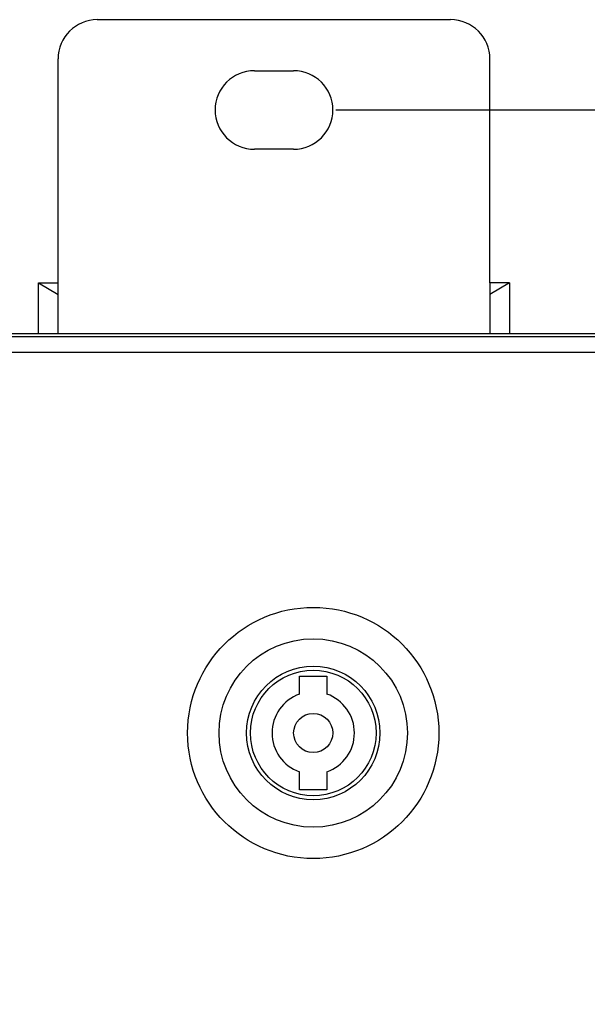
# Model space of a CAD drawing. Header units: millimetres. Extents: x 2423 to 7028, y 909 to 2460.
# Tile 41 of 60: x 6277 to 6349, y 1630 to 1756. Entities that reach past the tile are written whole.
import ezdxf

# ---------------------------------------------------------------- set-up
doc = ezdxf.new("R2010")
doc.units = ezdxf.units.MM
doc.layers.add('DIM', color=2, linetype='Continuous')
doc.dimstyles.get("Standard").update_dxf_attribs({"dimscale": 6, "dimtxt": 5, "dimasz": 3, "dimexe": 0.18, "dimexo": 0.0625, "dimgap": 0.8, "dimtad": 1, "dimtoh": 1, "dimdec": 1, "dimzin": 0, "dimdsep": 46, "dimtxsty": 'Standard', "dimcen": 0.09, "dimclrd": 256, "dimclre": 256, "dimclrt": 256, "dimadec": 0, "dimazin": 2, "dimtfac": 1, "dimtdec": 1, "dimtofl": 0, "dimtmove": 0, "dimatfit": 3, "dimfxl": 0, "dimtolj": 1, "dimtzin": 0, "dimarcsym": 0})

# ---------------------------------------------------------------- blocks, each defined once
blk = doc.blocks.new('*D20')
at = {"layer": 'Defpoints', "color": 0}
for p in [(6316.55, 1744.33), (6554.5, 1744.33), (6316.55, 1242.33)]:
    blk.add_point(p, dxfattribs=at)
at = {"layer": 'DIM', "lineweight": -2}
for p, q in [((6316.93, 1744.33), (6555.58, 1744.33)), ((6554.5, 1260.33), (6554.5, 1726.33)), ((6316.93, 1242.33), (6555.58, 1242.33))]:
    blk.add_line(p, q, dxfattribs=at)
at = {"layer": 'DIM'}
for points in [[(6551.5, 1726.33), (6557.5, 1726.33), (6554.5, 1744.33)], [(6551.5, 1260.33), (6557.5, 1260.33), (6554.5, 1242.33)]]:
    blk.add_solid(points, dxfattribs=at)
at = {"layer": 'DIM', "insert": (6534.7, 1493.33), "char_height": 30, "attachment_point": 5, "rotation": 90}
blk.add_mtext('\\A1;502.0', dxfattribs=at)

msp = doc.modelspace()

# ---------------------------------------------------------------- linework, layer by layer
for p, q in [((6286.55, 1755.83), (6331.55, 1755.83)), ((6281.55, 1722.33), (6281.55, 1750.83)), ((6336.55, 1722.33), (6336.55, 1750.83)), ((6306.55, 1749.33), (6311.55, 1749.33)), ((6311.55, 1739.33), (6306.55, 1739.33)), ((6279.05, 1715.83), (6279.05, 1722.33)), ((6279.05, 1722.33), (6281.55, 1722.33)), ((6279.05, 1722.33), (6281.55, 1720.83)), ((6281.55, 1715.83), (6281.55, 1722.33)), ((6339.05, 1722.33), (6336.55, 1720.83)), ((6336.55, 1722.33), (6336.55, 1715.83)), ((6339.05, 1722.33), (6336.55, 1722.33)), ((6339.05, 1722.33), (6339.05, 1715.83)), ((6391.55, 1715.83), (5816.55, 1715.83)), ((5816.55, 1715.48), (6391.55, 1715.48)), ((5828.05, 1713.48), (6380.05, 1713.48)), ((6312.3, 1669.93), (6312.3, 1672.23)), ((6312.3, 1672.23), (6315.8, 1672.23)), ((6315.8, 1672.23), (6315.8, 1669.93)), ((6312.3, 1657.73), (6312.3, 1660.03)), ((6315.8, 1660.03), (6315.8, 1657.73)), ((6315.8, 1657.73), (6312.3, 1657.73))]:
    msp.add_line(p, q)
for radius in [16, 12, 8.5, 8, 2.5]:
    msp.add_circle((6314.05, 1664.98), radius)
for centre, radius, start, end in [((6286.55, 1750.83), 5, 90, 180), ((6331.55, 1750.83), 5, 0, 90), ((6306.55, 1744.33), 5, 90, 270), ((6311.55, 1744.33), 5, 270, 90), ((6314.05, 1664.98), 5.25, 109.4712, 250.5288), ((6314.05, 1664.98), 5.25, 289.4712, 70.5288)]:
    msp.add_arc(centre, radius, start, end)

# ---------------------------------------------------------------- dimensions: what is measured, and where the dimension line sits
at = {"layer": 'DIM'}
dim = msp.add_linear_dim(base=(6554.5, 1744.33), p1=(6316.55, 1242.33), p2=(6316.55, 1744.33), angle=90, dimstyle='Standard', dxfattribs=at)
dim.commit()
dim.dimension.update_dxf_attribs({"geometry": '*D20', "text_midpoint": (6534.7, 1493.33)})

doc.saveas('drawing.dxf')
